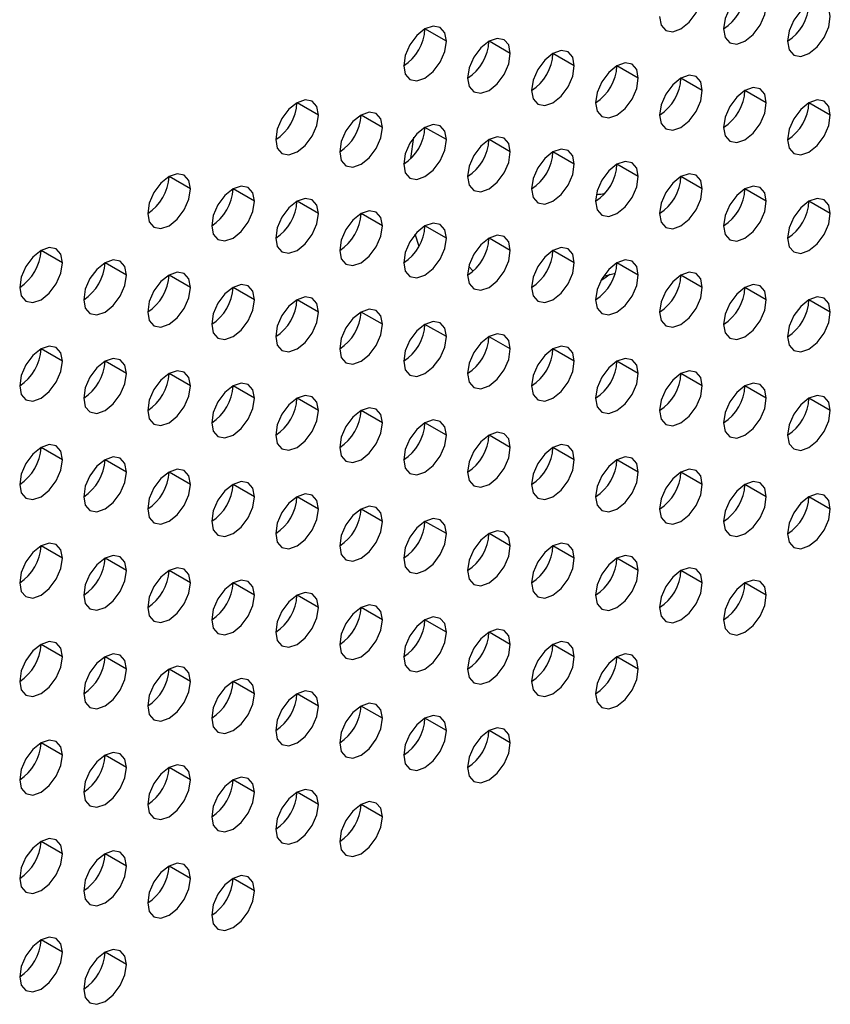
# Model space of a CAD drawing. Header units: millimetres. Extents: x 0 to 1118, y 0 to 864.
# Tile 177 of 254: x 946.31 to 950.79, y 687.46 to 692.9. Entities that reach past the tile are written whole.
import ezdxf

# ---------------------------------------------------------------- set-up
doc = ezdxf.new("R2010")
doc.units = ezdxf.units.MM

msp = doc.modelspace()

# ---------------------------------------------------------------- linework, layer by layer
at = {"color": 7, "linetype": 'Continuous', "lineweight": 25}
for p, q in [((948.6663, 692.7822), (948.5484, 692.8502)), ((949.0198, 692.7141), (948.902, 692.7821)), ((949.3734, 692.646), (949.2555, 692.714)), ((949.7269, 692.5779), (949.6091, 692.646)), ((950.0805, 692.5099), (949.9626, 692.5779)), ((950.434, 692.4418), (950.3162, 692.5098)), ((947.9592, 692.374), (947.8413, 692.442)), ((950.7876, 692.3737), (950.6697, 692.4417)), ((948.3127, 692.3059), (948.1949, 692.3739)), ((948.6663, 692.2378), (948.5484, 692.3058)), ((949.0198, 692.1697), (948.902, 692.2378)), ((949.3734, 692.1016), (949.2555, 692.1697)), ((949.7269, 692.0336), (949.6091, 692.1016)), ((947.2521, 691.9658), (947.1342, 692.0338)), ((949.9624, 692.0247), (949.9519, 692.0268)), ((950.0805, 691.9655), (949.9626, 692.0335)), ((947.6056, 691.8977), (947.4878, 691.9657)), ((950.434, 691.8974), (950.3162, 691.9654)), ((947.9592, 691.8296), (947.8413, 691.8976)), ((950.7876, 691.8293), (950.6697, 691.8974)), ((948.3127, 691.7615), (948.1949, 691.8296)), ((948.6663, 691.6934), (948.5484, 691.7615)), ((949.0198, 691.6254), (948.902, 691.6934)), ((946.5449, 691.5576), (946.4271, 691.6256)), ((949.3734, 691.5573), (949.2555, 691.6253)), ((946.8985, 691.4895), (946.7806, 691.5575)), ((949.7269, 691.4892), (949.6091, 691.5572)), ((947.2521, 691.4214), (947.1342, 691.4894)), ((949.5339, 691.4826), (949.6001, 691.4998)), ((950.0805, 691.4211), (949.9626, 691.4892)), ((947.6056, 691.3533), (947.4878, 691.4214)), ((950.434, 691.3531), (950.3162, 691.4211)), ((947.9592, 691.2852), (947.8413, 691.3533)), ((950.7876, 691.285), (950.6697, 691.353)), ((948.3127, 691.2172), (948.1949, 691.2852)), ((948.6663, 691.1491), (948.5484, 691.2171)), ((949.0198, 691.081), (948.902, 691.149)), ((946.5449, 691.0132), (946.4271, 691.0812)), ((949.3734, 691.0129), (949.2555, 691.081)), ((946.8985, 690.9451), (946.7806, 691.0131)), ((949.7269, 690.9448), (949.6091, 691.0129)), ((947.2521, 690.877), (947.1342, 690.9451)), ((950.0805, 690.8768), (949.9626, 690.9448)), ((947.6056, 690.809), (947.4878, 690.877)), ((950.434, 690.8087), (950.3162, 690.8767)), ((947.9592, 690.7409), (947.8413, 690.8089)), ((950.7876, 690.7406), (950.6697, 690.8086)), ((948.3127, 690.6728), (948.1949, 690.7408)), ((948.6663, 690.6047), (948.5484, 690.6728)), ((949.0198, 690.5366), (948.902, 690.6047)), ((946.5449, 690.4688), (946.4271, 690.5369)), ((949.3734, 690.4686), (949.2555, 690.5366)), ((946.8985, 690.4008), (946.7806, 690.4688)), ((949.7269, 690.4005), (949.6091, 690.4685)), ((947.2521, 690.3327), (947.1342, 690.4007)), ((950.0805, 690.3324), (949.9626, 690.4004)), ((947.6056, 690.2646), (947.4878, 690.3326)), ((950.434, 690.2643), (950.3162, 690.3324)), ((947.9592, 690.1965), (947.8413, 690.2646)), ((950.7876, 690.1963), (950.6697, 690.2643)), ((948.3127, 690.1284), (948.1949, 690.1965)), ((948.6663, 690.0604), (948.5484, 690.1284)), ((949.0198, 689.9923), (948.902, 690.0603)), ((946.5449, 689.9245), (946.4271, 689.9925)), ((949.3734, 689.9242), (949.2555, 689.9922)), ((946.8985, 689.8564), (946.7806, 689.9244)), ((949.7269, 689.8561), (949.6091, 689.9242)), ((947.2521, 689.7883), (947.1342, 689.8563)), ((950.0805, 689.788), (949.9626, 689.8561)), ((947.6056, 689.7202), (947.4878, 689.7883)), ((950.434, 689.72), (950.3162, 689.788)), ((947.9592, 689.6522), (947.8413, 689.7202)), ((948.3127, 689.5841), (948.1949, 689.6521)), ((948.6663, 689.516), (948.5484, 689.584)), ((949.0198, 689.4479), (948.902, 689.516)), ((946.5449, 689.3801), (946.4271, 689.4481)), ((949.3734, 689.3798), (949.2555, 689.4479)), ((946.8985, 689.312), (946.7806, 689.3801)), ((949.7269, 689.3118), (949.6091, 689.3798)), ((947.2521, 689.244), (947.1342, 689.312)), ((947.6056, 689.1759), (947.4878, 689.2439)), ((947.9592, 689.1078), (947.8413, 689.1758)), ((948.3127, 689.0397), (948.1949, 689.1078)), ((948.6663, 688.9716), (948.5484, 689.0397)), ((949.0198, 688.9036), (948.902, 688.9716)), ((946.5449, 688.8357), (946.4271, 688.9038)), ((946.8985, 688.7677), (946.7806, 688.8357)), ((947.2521, 688.6996), (947.1342, 688.7676)), ((947.6056, 688.6315), (947.4878, 688.6995)), ((947.9592, 688.5634), (947.8413, 688.6315)), ((948.3127, 688.4954), (948.1949, 688.5634)), ((946.5449, 688.2914), (946.4271, 688.3594)), ((946.8985, 688.2233), (946.7806, 688.2913)), ((947.2521, 688.1552), (947.1342, 688.2233)), ((947.6056, 688.0872), (947.4878, 688.1552)), ((946.5449, 687.747), (946.4271, 687.8151)), ((946.8985, 687.6789), (946.7806, 687.747))]:
    msp.add_line(p, q, dxfattribs=at)
at = {"color": 8, "linetype": 'Continuous', "lineweight": 25}
for p, q in [((948.4708, 692.1331), (948.4874, 692.2509)), ((948.5154, 691.648), (948.4948, 691.7156)), ((948.815, 691.5119), (948.7905, 691.5371))]:
    msp.add_line(p, q, dxfattribs=at)
at = {"color": 7, "linetype": 'Continuous', "lineweight": 25, "flags": 128}
for points in [[(950.434, 692.9861), (950.4251, 693.033), (950.3995, 693.0624), (950.3613, 693.0699), (950.3162, 693.0542), (950.2711, 693.0178), (950.2328, 692.9662), (950.2073, 692.9073), (950.1983, 692.8501)], [(949.8448, 692.9181), (949.8537, 692.8712), (949.8793, 692.8418), (949.9175, 692.8344), (949.9626, 692.8501), (950.0077, 692.8865), (950.046, 692.9381), (950.0715, 692.997), (950.0805, 693.0542)], [(950.7876, 692.9181), (950.7786, 692.965), (950.7531, 692.9944), (950.7148, 693.0018), (950.6697, 692.9861), (950.6246, 692.9497), (950.5864, 692.8981), (950.5609, 692.8392), (950.5519, 692.782)], [(950.1983, 692.8501), (950.2073, 692.8032), (950.2328, 692.7738), (950.2711, 692.7663), (950.3162, 692.782), (950.3613, 692.8184), (950.3995, 692.87), (950.4251, 692.9289), (950.434, 692.9861)], [(950.5519, 692.782), (950.5609, 692.7351), (950.5864, 692.7057), (950.6246, 692.6983), (950.6697, 692.7139), (950.7148, 692.7503), (950.7531, 692.8019), (950.7786, 692.8608), (950.7876, 692.9181)], [(948.6663, 692.7822), (948.6573, 692.8291), (948.6317, 692.8585), (948.5935, 692.8659), (948.5484, 692.8502), (948.5033, 692.8138), (948.4651, 692.7623), (948.4395, 692.7034), (948.4306, 692.6461)], [(949.0198, 692.7141), (949.0108, 692.761), (948.9853, 692.7904), (948.9471, 692.7978), (948.902, 692.7821), (948.8569, 692.7457), (948.8186, 692.6942), (948.7931, 692.6353), (948.7841, 692.578)], [(948.4306, 692.6461), (948.4395, 692.5992), (948.4651, 692.5698), (948.5033, 692.5624), (948.5484, 692.578), (948.5935, 692.6144), (948.6317, 692.666), (948.6573, 692.7249), (948.6663, 692.7822)], [(949.3734, 692.646), (949.3644, 692.6929), (949.3389, 692.7223), (949.3006, 692.7297), (949.2555, 692.7141), (949.2104, 692.6777), (949.1722, 692.6261), (949.1466, 692.5672), (949.1377, 692.5099)], [(948.7841, 692.578), (948.7931, 692.5311), (948.8186, 692.5017), (948.8569, 692.4943), (948.902, 692.51), (948.9471, 692.5464), (948.9853, 692.5979), (949.0108, 692.6568), (949.0198, 692.7141)], [(949.1377, 692.5099), (949.1466, 692.463), (949.1722, 692.4336), (949.2104, 692.4262), (949.2555, 692.4419), (949.3006, 692.4783), (949.3389, 692.5298), (949.3644, 692.5887), (949.3734, 692.646)], [(949.7269, 692.5779), (949.718, 692.6248), (949.6924, 692.6542), (949.6542, 692.6617), (949.6091, 692.646), (949.564, 692.6096), (949.5257, 692.558), (949.5002, 692.4991), (949.4912, 692.4419)], [(949.4912, 692.4419), (949.5002, 692.395), (949.5257, 692.3656), (949.564, 692.3581), (949.6091, 692.3738), (949.6542, 692.4102), (949.6924, 692.4618), (949.718, 692.5207), (949.7269, 692.5779)], [(950.0805, 692.5099), (950.0715, 692.5568), (950.046, 692.5862), (950.0077, 692.5936), (949.9626, 692.5779), (949.9175, 692.5415), (949.8793, 692.4899), (949.8537, 692.431), (949.8448, 692.3738)], [(950.434, 692.4418), (950.4251, 692.4887), (950.3995, 692.5181), (950.3613, 692.5255), (950.3162, 692.5098), (950.2711, 692.4734), (950.2328, 692.4219), (950.2073, 692.363), (950.1983, 692.3057)], [(947.9592, 692.374), (947.9502, 692.4209), (947.9246, 692.4503), (947.8864, 692.4577), (947.8413, 692.442), (947.7962, 692.4056), (947.758, 692.354), (947.7324, 692.2951), (947.7235, 692.2379)], [(949.8448, 692.3738), (949.8537, 692.3269), (949.8793, 692.2975), (949.9175, 692.2901), (949.9626, 692.3057), (950.0077, 692.3421), (950.046, 692.3937), (950.0715, 692.4526), (950.0805, 692.5099)], [(950.7876, 692.3737), (950.7786, 692.4206), (950.7531, 692.45), (950.7148, 692.4574), (950.6697, 692.4418), (950.6246, 692.4054), (950.5864, 692.3538), (950.5609, 692.2949), (950.5519, 692.2376)], [(950.1983, 692.3057), (950.2073, 692.2588), (950.2328, 692.2294), (950.2711, 692.222), (950.3162, 692.2376), (950.3613, 692.274), (950.3995, 692.3256), (950.4251, 692.3845), (950.434, 692.4418)], [(947.7235, 692.2379), (947.7324, 692.191), (947.758, 692.1616), (947.7962, 692.1542), (947.8413, 692.1698), (947.8864, 692.2062), (947.9246, 692.2578), (947.9502, 692.3167), (947.9592, 692.374)], [(948.3127, 692.3059), (948.3037, 692.3528), (948.2782, 692.3822), (948.24, 692.3896), (948.1949, 692.3739), (948.1498, 692.3375), (948.1115, 692.286), (948.086, 692.2271), (948.077, 692.1698)], [(950.5519, 692.2376), (950.5609, 692.1907), (950.5864, 692.1613), (950.6246, 692.1539), (950.6697, 692.1696), (950.7148, 692.206), (950.7531, 692.2575), (950.7786, 692.3164), (950.7876, 692.3737)], [(948.077, 692.1698), (948.086, 692.1229), (948.1115, 692.0935), (948.1498, 692.0861), (948.1949, 692.1018), (948.24, 692.1382), (948.2782, 692.1897), (948.3037, 692.2486), (948.3127, 692.3059)], [(948.6663, 692.2378), (948.6573, 692.2847), (948.6317, 692.3141), (948.5935, 692.3215), (948.5484, 692.3059), (948.5033, 692.2695), (948.4651, 692.2179), (948.4395, 692.159), (948.4306, 692.1017)], [(949.0198, 692.1697), (949.0108, 692.2166), (948.9853, 692.246), (948.9471, 692.2535), (948.902, 692.2378), (948.8569, 692.2014), (948.8186, 692.1498), (948.7931, 692.0909), (948.7841, 692.0337)], [(948.4306, 692.1017), (948.4395, 692.0548), (948.4651, 692.0254), (948.5033, 692.018), (948.5484, 692.0337), (948.5935, 692.0701), (948.6317, 692.1216), (948.6573, 692.1805), (948.6663, 692.2378)], [(949.3734, 692.1016), (949.3644, 692.1485), (949.3389, 692.1779), (949.3006, 692.1854), (949.2555, 692.1697), (949.2104, 692.1333), (949.1722, 692.0817), (949.1466, 692.0228), (949.1377, 691.9656)], [(948.7841, 692.0337), (948.7931, 691.9868), (948.8186, 691.9574), (948.8569, 691.9499), (948.902, 691.9656), (948.9471, 692.002), (948.9853, 692.0536), (949.0108, 692.1125), (949.0198, 692.1697)], [(949.1377, 691.9656), (949.1466, 691.9187), (949.1722, 691.8893), (949.2104, 691.8818), (949.2555, 691.8975), (949.3006, 691.9339), (949.3389, 691.9855), (949.3644, 692.0444), (949.3734, 692.1016)], [(949.7269, 692.0336), (949.718, 692.0805), (949.6924, 692.1099), (949.6542, 692.1173), (949.6091, 692.1016), (949.564, 692.0652), (949.5257, 692.0137), (949.5002, 691.9548), (949.4912, 691.8975)], [(947.2521, 691.9658), (947.2431, 692.0127), (947.2175, 692.0421), (947.1793, 692.0495), (947.1342, 692.0338), (947.0891, 691.9974), (947.0509, 691.9458), (947.0253, 691.8869), (947.0164, 691.8297)], [(949.4912, 691.8975), (949.5002, 691.8506), (949.5257, 691.8212), (949.564, 691.8138), (949.6091, 691.8294), (949.6542, 691.8658), (949.6924, 691.9174), (949.718, 691.9763), (949.7269, 692.0336)], [(950.0805, 691.9655), (950.0715, 692.0124), (950.046, 692.0418), (950.0077, 692.0492), (949.9626, 692.0335), (949.9175, 691.9972), (949.8793, 691.9456), (949.8537, 691.8867), (949.8448, 691.8294)], [(947.6056, 691.8977), (947.5966, 691.9446), (947.5711, 691.974), (947.5329, 691.9814), (947.4878, 691.9657), (947.4427, 691.9293), (947.4044, 691.8778), (947.3789, 691.8189), (947.3699, 691.7616)], [(950.434, 691.8974), (950.4251, 691.9443), (950.3995, 691.9737), (950.3613, 691.9811), (950.3162, 691.9655), (950.2711, 691.9291), (950.2328, 691.8775), (950.2073, 691.8186), (950.1983, 691.7613)], [(947.0164, 691.8297), (947.0253, 691.7828), (947.0509, 691.7534), (947.0891, 691.746), (947.1342, 691.7616), (947.1793, 691.798), (947.2175, 691.8496), (947.2431, 691.9085), (947.2521, 691.9658)], [(947.9592, 691.8296), (947.9502, 691.8765), (947.9246, 691.9059), (947.8864, 691.9133), (947.8413, 691.8977), (947.7962, 691.8613), (947.758, 691.8097), (947.7324, 691.7508), (947.7235, 691.6935)], [(949.8448, 691.8294), (949.8537, 691.7825), (949.8793, 691.7531), (949.9175, 691.7457), (949.9626, 691.7614), (950.0077, 691.7978), (950.046, 691.8493), (950.0715, 691.9082), (950.0805, 691.9655)], [(950.7876, 691.8293), (950.7786, 691.8762), (950.7531, 691.9056), (950.7148, 691.9131), (950.6697, 691.8974), (950.6246, 691.861), (950.5864, 691.8094), (950.5609, 691.7505), (950.5519, 691.6933)], [(947.3699, 691.7616), (947.3789, 691.7147), (947.4044, 691.6853), (947.4427, 691.6779), (947.4878, 691.6936), (947.5329, 691.7299), (947.5711, 691.7815), (947.5966, 691.8404), (947.6056, 691.8977)], [(950.1983, 691.7613), (950.2073, 691.7144), (950.2328, 691.685), (950.2711, 691.6776), (950.3162, 691.6933), (950.3613, 691.7297), (950.3995, 691.7813), (950.4251, 691.8402), (950.434, 691.8974)], [(947.7235, 691.6935), (947.7324, 691.6466), (947.758, 691.6172), (947.7962, 691.6098), (947.8413, 691.6255), (947.8864, 691.6619), (947.9246, 691.7134), (947.9502, 691.7723), (947.9592, 691.8296)], [(948.3127, 691.7615), (948.3037, 691.8084), (948.2782, 691.8378), (948.24, 691.8453), (948.1949, 691.8296), (948.1498, 691.7932), (948.1115, 691.7416), (948.086, 691.6827), (948.077, 691.6255)], [(950.5519, 691.6933), (950.5609, 691.6464), (950.5864, 691.617), (950.6246, 691.6095), (950.6697, 691.6252), (950.7148, 691.6616), (950.7531, 691.7132), (950.7786, 691.7721), (950.7876, 691.8293)], [(948.077, 691.6255), (948.086, 691.5786), (948.1115, 691.5491), (948.1498, 691.5417), (948.1949, 691.5574), (948.24, 691.5938), (948.2782, 691.6454), (948.3037, 691.7043), (948.3127, 691.7615)], [(948.6663, 691.6934), (948.6573, 691.7403), (948.6317, 691.7697), (948.5935, 691.7772), (948.5484, 691.7615), (948.5033, 691.7251), (948.4651, 691.6735), (948.4395, 691.6146), (948.4306, 691.5574)], [(949.0198, 691.6254), (949.0108, 691.6723), (948.9853, 691.7017), (948.9471, 691.7091), (948.902, 691.6934), (948.8569, 691.657), (948.8186, 691.6055), (948.7931, 691.5466), (948.7841, 691.4893)], [(946.5449, 691.5576), (946.536, 691.6045), (946.5104, 691.6339), (946.4722, 691.6413), (946.4271, 691.6256), (946.382, 691.5892), (946.3438, 691.5376), (946.3182, 691.4787), (946.3092, 691.4215)], [(948.4306, 691.5574), (948.4395, 691.5105), (948.4651, 691.4811), (948.5033, 691.4736), (948.5484, 691.4893), (948.5935, 691.5257), (948.6317, 691.5773), (948.6573, 691.6362), (948.6663, 691.6934)], [(949.3734, 691.5573), (949.3644, 691.6042), (949.3389, 691.6336), (949.3006, 691.641), (949.2555, 691.6253), (949.2104, 691.5889), (949.1722, 691.5374), (949.1466, 691.4785), (949.1377, 691.4212)], [(948.7841, 691.4893), (948.7931, 691.4424), (948.8186, 691.413), (948.8569, 691.4056), (948.902, 691.4212), (948.9471, 691.4576), (948.9853, 691.5092), (949.0108, 691.5681), (949.0198, 691.6254)], [(946.3092, 691.4215), (946.3182, 691.3746), (946.3438, 691.3452), (946.382, 691.3378), (946.4271, 691.3534), (946.4722, 691.3898), (946.5104, 691.4414), (946.536, 691.5003), (946.5449, 691.5576)], [(946.8985, 691.4895), (946.8895, 691.5364), (946.864, 691.5658), (946.8257, 691.5732), (946.7806, 691.5575), (946.7355, 691.5211), (946.6973, 691.4696), (946.6718, 691.4107), (946.6628, 691.3534)], [(949.1377, 691.4212), (949.1466, 691.3743), (949.1722, 691.3449), (949.2104, 691.3375), (949.2555, 691.3532), (949.3006, 691.3896), (949.3389, 691.4411), (949.3644, 691.5), (949.3734, 691.5573)], [(949.7269, 691.4892), (949.718, 691.5361), (949.6924, 691.5655), (949.6542, 691.5729), (949.6091, 691.5573), (949.564, 691.5209), (949.5257, 691.4693), (949.5002, 691.4104), (949.4912, 691.3531)], [(946.6628, 691.3534), (946.6718, 691.3065), (946.6973, 691.2771), (946.7355, 691.2697), (946.7806, 691.2853), (946.8257, 691.3217), (946.864, 691.3733), (946.8895, 691.4322), (946.8985, 691.4895)], [(947.2521, 691.4214), (947.2431, 691.4683), (947.2175, 691.4977), (947.1793, 691.5051), (947.1342, 691.4895), (947.0891, 691.4531), (947.0509, 691.4015), (947.0253, 691.3426), (947.0164, 691.2853)], [(949.4912, 691.3531), (949.5002, 691.3062), (949.5257, 691.2768), (949.564, 691.2694), (949.6091, 691.2851), (949.6542, 691.3215), (949.6924, 691.3731), (949.718, 691.4319), (949.7269, 691.4892)], [(950.0805, 691.4211), (950.0715, 691.468), (950.046, 691.4974), (950.0077, 691.5049), (949.9626, 691.4892), (949.9175, 691.4528), (949.8793, 691.4012), (949.8537, 691.3423), (949.8448, 691.2851)], [(947.6056, 691.3533), (947.5966, 691.4002), (947.5711, 691.4296), (947.5329, 691.437), (947.4878, 691.4214), (947.4427, 691.385), (947.4044, 691.3334), (947.3789, 691.2745), (947.3699, 691.2172)], [(950.434, 691.3531), (950.4251, 691.4), (950.3995, 691.4294), (950.3613, 691.4368), (950.3162, 691.4211), (950.2711, 691.3847), (950.2328, 691.3331), (950.2073, 691.2742), (950.1983, 691.217)], [(947.0164, 691.2853), (947.0253, 691.2384), (947.0509, 691.209), (947.0891, 691.2016), (947.1342, 691.2173), (947.1793, 691.2537), (947.2175, 691.3052), (947.2431, 691.3641), (947.2521, 691.4214)], [(947.9592, 691.2852), (947.9502, 691.3321), (947.9246, 691.3615), (947.8864, 691.369), (947.8413, 691.3533), (947.7962, 691.3169), (947.758, 691.2653), (947.7324, 691.2064), (947.7235, 691.1492)], [(949.8448, 691.2851), (949.8537, 691.2382), (949.8793, 691.2088), (949.9175, 691.2013), (949.9626, 691.217), (950.0077, 691.2534), (950.046, 691.305), (950.0715, 691.3639), (950.0805, 691.4211)], [(950.7876, 691.285), (950.7786, 691.3319), (950.7531, 691.3613), (950.7148, 691.3687), (950.6697, 691.353), (950.6246, 691.3166), (950.5864, 691.2651), (950.5609, 691.2062), (950.5519, 691.1489)], [(947.3699, 691.2172), (947.3789, 691.1703), (947.4044, 691.1409), (947.4427, 691.1335), (947.4878, 691.1492), (947.5329, 691.1856), (947.5711, 691.2372), (947.5966, 691.2961), (947.6056, 691.3533)], [(950.1983, 691.217), (950.2073, 691.1701), (950.2328, 691.1407), (950.2711, 691.1333), (950.3162, 691.1489), (950.3613, 691.1853), (950.3995, 691.2369), (950.4251, 691.2958), (950.434, 691.3531)], [(947.7235, 691.1492), (947.7324, 691.1023), (947.758, 691.0729), (947.7962, 691.0654), (947.8413, 691.0811), (947.8864, 691.1175), (947.9246, 691.1691), (947.9502, 691.228), (947.9592, 691.2852)], [(948.3127, 691.2172), (948.3037, 691.2641), (948.2782, 691.2935), (948.24, 691.3009), (948.1949, 691.2852), (948.1498, 691.2488), (948.1115, 691.1972), (948.086, 691.1384), (948.077, 691.0811)], [(950.5519, 691.1489), (950.5609, 691.102), (950.5864, 691.0726), (950.6246, 691.0652), (950.6697, 691.0808), (950.7148, 691.1172), (950.7531, 691.1688), (950.7786, 691.2277), (950.7876, 691.285)], [(948.077, 691.0811), (948.086, 691.0342), (948.1115, 691.0048), (948.1498, 690.9974), (948.1949, 691.013), (948.24, 691.0494), (948.2782, 691.101), (948.3037, 691.1599), (948.3127, 691.2172)], [(948.6663, 691.1491), (948.6573, 691.196), (948.6317, 691.2254), (948.5935, 691.2328), (948.5484, 691.2171), (948.5033, 691.1807), (948.4651, 691.1292), (948.4395, 691.0703), (948.4306, 691.013)], [(949.0198, 691.081), (949.0108, 691.1279), (948.9853, 691.1573), (948.9471, 691.1647), (948.902, 691.1491), (948.8569, 691.1127), (948.8186, 691.0611), (948.7931, 691.0022), (948.7841, 690.9449)], [(946.5449, 691.0132), (946.536, 691.0601), (946.5104, 691.0895), (946.4722, 691.0969), (946.4271, 691.0812), (946.382, 691.0449), (946.3438, 690.9933), (946.3182, 690.9344), (946.3092, 690.8771)], [(948.4306, 691.013), (948.4395, 690.9661), (948.4651, 690.9367), (948.5033, 690.9293), (948.5484, 690.945), (948.5935, 690.9814), (948.6317, 691.0329), (948.6573, 691.0918), (948.6663, 691.1491)], [(949.3734, 691.0129), (949.3644, 691.0598), (949.3389, 691.0892), (949.3006, 691.0967), (949.2555, 691.081), (949.2104, 691.0446), (949.1722, 690.993), (949.1466, 690.9341), (949.1377, 690.8769)], [(948.7841, 690.9449), (948.7931, 690.898), (948.8186, 690.8686), (948.8569, 690.8612), (948.902, 690.8769), (948.9471, 690.9133), (948.9853, 690.9648), (949.0108, 691.0237), (949.0198, 691.081)], [(946.3092, 690.8771), (946.3182, 690.8302), (946.3438, 690.8008), (946.382, 690.7934), (946.4271, 690.8091), (946.4722, 690.8455), (946.5104, 690.897), (946.536, 690.9559), (946.5449, 691.0132)], [(946.8985, 690.9451), (946.8895, 690.992), (946.864, 691.0214), (946.8257, 691.0288), (946.7806, 691.0132), (946.7355, 690.9768), (946.6973, 690.9252), (946.6718, 690.8663), (946.6628, 690.809)], [(949.1377, 690.8769), (949.1466, 690.83), (949.1722, 690.8006), (949.2104, 690.7931), (949.2555, 690.8088), (949.3006, 690.8452), (949.3389, 690.8968), (949.3644, 690.9557), (949.3734, 691.0129)], [(949.7269, 690.9448), (949.718, 690.9917), (949.6924, 691.0212), (949.6542, 691.0286), (949.6091, 691.0129), (949.564, 690.9765), (949.5257, 690.9249), (949.5002, 690.866), (949.4912, 690.8088)], [(946.6628, 690.809), (946.6718, 690.7621), (946.6973, 690.7327), (946.7355, 690.7253), (946.7806, 690.741), (946.8257, 690.7774), (946.864, 690.829), (946.8895, 690.8879), (946.8985, 690.9451)], [(947.2521, 690.877), (947.2431, 690.9239), (947.2175, 690.9533), (947.1793, 690.9608), (947.1342, 690.9451), (947.0891, 690.9087), (947.0509, 690.8571), (947.0253, 690.7982), (947.0164, 690.741)], [(949.4912, 690.8088), (949.5002, 690.7619), (949.5257, 690.7325), (949.564, 690.725), (949.6091, 690.7407), (949.6542, 690.7771), (949.6924, 690.8287), (949.718, 690.8876), (949.7269, 690.9448)], [(950.0805, 690.8768), (950.0715, 690.9237), (950.046, 690.9531), (950.0077, 690.9605), (949.9626, 690.9448), (949.9175, 690.9084), (949.8793, 690.8569), (949.8537, 690.798), (949.8448, 690.7407)], [(947.6056, 690.809), (947.5966, 690.8559), (947.5711, 690.8853), (947.5329, 690.8927), (947.4878, 690.877), (947.4427, 690.8406), (947.4044, 690.789), (947.3789, 690.7301), (947.3699, 690.6729)], [(950.434, 690.8087), (950.4251, 690.8556), (950.3995, 690.885), (950.3613, 690.8924), (950.3162, 690.8767), (950.2711, 690.8404), (950.2328, 690.7888), (950.2073, 690.7299), (950.1983, 690.6726)], [(947.0164, 690.741), (947.0253, 690.6941), (947.0509, 690.6647), (947.0891, 690.6572), (947.1342, 690.6729), (947.1793, 690.7093), (947.2175, 690.7609), (947.2431, 690.8198), (947.2521, 690.877)], [(947.9592, 690.7409), (947.9502, 690.7878), (947.9246, 690.8172), (947.8864, 690.8246), (947.8413, 690.8089), (947.7962, 690.7725), (947.758, 690.721), (947.7324, 690.6621), (947.7235, 690.6048)], [(949.8448, 690.7407), (949.8537, 690.6938), (949.8793, 690.6644), (949.9175, 690.657), (949.9626, 690.6726), (950.0077, 690.709), (950.046, 690.7606), (950.0715, 690.8195), (950.0805, 690.8768)], [(950.7876, 690.7406), (950.7786, 690.7875), (950.7531, 690.8169), (950.7148, 690.8243), (950.6697, 690.8087), (950.6246, 690.7723), (950.5864, 690.7207), (950.5609, 690.6618), (950.5519, 690.6045)], [(947.3699, 690.6729), (947.3789, 690.626), (947.4044, 690.5966), (947.4427, 690.5892), (947.4878, 690.6048), (947.5329, 690.6412), (947.5711, 690.6928), (947.5966, 690.7517), (947.6056, 690.809)], [(950.1983, 690.6726), (950.2073, 690.6257), (950.2328, 690.5963), (950.2711, 690.5889), (950.3162, 690.6046), (950.3613, 690.641), (950.3995, 690.6925), (950.4251, 690.7514), (950.434, 690.8087)], [(947.7235, 690.6048), (947.7324, 690.5579), (947.758, 690.5285), (947.7962, 690.5211), (947.8413, 690.5368), (947.8864, 690.5731), (947.9246, 690.6247), (947.9502, 690.6836), (947.9592, 690.7409)], [(948.3127, 690.6728), (948.3037, 690.7197), (948.2782, 690.7491), (948.24, 690.7565), (948.1949, 690.7409), (948.1498, 690.7045), (948.1115, 690.6529), (948.086, 690.594), (948.077, 690.5367)], [(950.5519, 690.6045), (950.5609, 690.5576), (950.5864, 690.5282), (950.6246, 690.5208), (950.6697, 690.5365), (950.7148, 690.5729), (950.7531, 690.6245), (950.7786, 690.6834), (950.7876, 690.7406)], [(948.077, 690.5367), (948.086, 690.4898), (948.1115, 690.4604), (948.1498, 690.453), (948.1949, 690.4687), (948.24, 690.5051), (948.2782, 690.5566), (948.3037, 690.6155), (948.3127, 690.6728)], [(948.6663, 690.6047), (948.6573, 690.6516), (948.6317, 690.681), (948.5935, 690.6885), (948.5484, 690.6728), (948.5033, 690.6364), (948.4651, 690.5848), (948.4395, 690.5259), (948.4306, 690.4687)], [(949.0198, 690.5366), (949.0108, 690.5835), (948.9853, 690.6129), (948.9471, 690.6204), (948.902, 690.6047), (948.8569, 690.5683), (948.8186, 690.5167), (948.7931, 690.4578), (948.7841, 690.4006)], [(946.5449, 690.4688), (946.536, 690.5157), (946.5104, 690.5451), (946.4722, 690.5526), (946.4271, 690.5369), (946.382, 690.5005), (946.3438, 690.4489), (946.3182, 690.39), (946.3092, 690.3328)], [(948.4306, 690.4687), (948.4395, 690.4218), (948.4651, 690.3923), (948.5033, 690.3849), (948.5484, 690.4006), (948.5935, 690.437), (948.6317, 690.4886), (948.6573, 690.5475), (948.6663, 690.6047)], [(949.3734, 690.4686), (949.3644, 690.5155), (949.3389, 690.5449), (949.3006, 690.5523), (949.2555, 690.5366), (949.2104, 690.5002), (949.1722, 690.4487), (949.1466, 690.3898), (949.1377, 690.3325)], [(948.7841, 690.4006), (948.7931, 690.3537), (948.8186, 690.3243), (948.8569, 690.3168), (948.902, 690.3325), (948.9471, 690.3689), (948.9853, 690.4205), (949.0108, 690.4794), (949.0198, 690.5366)], [(946.3092, 690.3328), (946.3182, 690.2859), (946.3438, 690.2565), (946.382, 690.249), (946.4271, 690.2647), (946.4722, 690.3011), (946.5104, 690.3527), (946.536, 690.4116), (946.5449, 690.4688)], [(946.8985, 690.4008), (946.8895, 690.4477), (946.864, 690.4771), (946.8257, 690.4845), (946.7806, 690.4688), (946.7355, 690.4324), (946.6973, 690.3808), (946.6718, 690.3219), (946.6628, 690.2647)], [(949.1377, 690.3325), (949.1466, 690.2856), (949.1722, 690.2562), (949.2104, 690.2488), (949.2555, 690.2644), (949.3006, 690.3008), (949.3389, 690.3524), (949.3644, 690.4113), (949.3734, 690.4686)], [(949.7269, 690.4005), (949.718, 690.4474), (949.6924, 690.4768), (949.6542, 690.4842), (949.6091, 690.4685), (949.564, 690.4321), (949.5257, 690.3806), (949.5002, 690.3217), (949.4912, 690.2644)], [(946.6628, 690.2647), (946.6718, 690.2178), (946.6973, 690.1884), (946.7355, 690.181), (946.7806, 690.1966), (946.8257, 690.233), (946.864, 690.2846), (946.8895, 690.3435), (946.8985, 690.4008)], [(947.2521, 690.3327), (947.2431, 690.3796), (947.2175, 690.409), (947.1793, 690.4164), (947.1342, 690.4007), (947.0891, 690.3643), (947.0509, 690.3128), (947.0253, 690.2539), (947.0164, 690.1966)], [(949.4912, 690.2644), (949.5002, 690.2175), (949.5257, 690.1881), (949.564, 690.1807), (949.6091, 690.1964), (949.6542, 690.2328), (949.6924, 690.2843), (949.718, 690.3432), (949.7269, 690.4005)], [(950.0805, 690.3324), (950.0715, 690.3793), (950.046, 690.4087), (950.0077, 690.4161), (949.9626, 690.4005), (949.9175, 690.3641), (949.8793, 690.3125), (949.8537, 690.2536), (949.8448, 690.1963)], [(947.6056, 690.2646), (947.5966, 690.3115), (947.5711, 690.3409), (947.5329, 690.3483), (947.4878, 690.3327), (947.4427, 690.2963), (947.4044, 690.2447), (947.3789, 690.1858), (947.3699, 690.1285)], [(950.434, 690.2643), (950.4251, 690.3112), (950.3995, 690.3406), (950.3613, 690.3481), (950.3162, 690.3324), (950.2711, 690.296), (950.2328, 690.2444), (950.2073, 690.1855), (950.1983, 690.1283)], [(947.0164, 690.1966), (947.0253, 690.1497), (947.0509, 690.1203), (947.0891, 690.1129), (947.1342, 690.1285), (947.1793, 690.1649), (947.2175, 690.2165), (947.2431, 690.2754), (947.2521, 690.3327)], [(947.9592, 690.1965), (947.9502, 690.2434), (947.9246, 690.2728), (947.8864, 690.2802), (947.8413, 690.2646), (947.7962, 690.2282), (947.758, 690.1766), (947.7324, 690.1177), (947.7235, 690.0604)], [(949.8448, 690.1963), (949.8537, 690.1494), (949.8793, 690.12), (949.9175, 690.1126), (949.9626, 690.1283), (950.0077, 690.1647), (950.046, 690.2163), (950.0715, 690.2752), (950.0805, 690.3324)], [(950.7876, 690.1963), (950.7786, 690.2432), (950.7531, 690.2726), (950.7148, 690.28), (950.6697, 690.2643), (950.6246, 690.2279), (950.5864, 690.1763), (950.5609, 690.1174), (950.5519, 690.0602)], [(947.3699, 690.1285), (947.3789, 690.0816), (947.4044, 690.0522), (947.4427, 690.0448), (947.4878, 690.0605), (947.5329, 690.0969), (947.5711, 690.1484), (947.5966, 690.2073), (947.6056, 690.2646)], [(950.1983, 690.1283), (950.2073, 690.0814), (950.2328, 690.052), (950.2711, 690.0445), (950.3162, 690.0602), (950.3613, 690.0966), (950.3995, 690.1482), (950.4251, 690.2071), (950.434, 690.2643)], [(947.7235, 690.0604), (947.7324, 690.0135), (947.758, 689.9841), (947.7962, 689.9767), (947.8413, 689.9924), (947.8864, 690.0288), (947.9246, 690.0804), (947.9502, 690.1393), (947.9592, 690.1965)], [(948.3127, 690.1284), (948.3037, 690.1753), (948.2782, 690.2047), (948.24, 690.2122), (948.1949, 690.1965), (948.1498, 690.1601), (948.1115, 690.1085), (948.086, 690.0496), (948.077, 689.9924)], [(950.5519, 690.0602), (950.5609, 690.0133), (950.5864, 689.9839), (950.6246, 689.9765), (950.6697, 689.9921), (950.7148, 690.0285), (950.7531, 690.0801), (950.7786, 690.139), (950.7876, 690.1963)], [(948.077, 689.9924), (948.086, 689.9455), (948.1115, 689.9161), (948.1498, 689.9086), (948.1949, 689.9243), (948.24, 689.9607), (948.2782, 690.0123), (948.3037, 690.0712), (948.3127, 690.1284)], [(948.6663, 690.0604), (948.6573, 690.1073), (948.6317, 690.1367), (948.5935, 690.1441), (948.5484, 690.1284), (948.5033, 690.092), (948.4651, 690.0404), (948.4395, 689.9816), (948.4306, 689.9243)], [(949.0198, 689.9923), (949.0108, 690.0392), (948.9853, 690.0686), (948.9471, 690.076), (948.902, 690.0603), (948.8569, 690.0239), (948.8186, 689.9724), (948.7931, 689.9135), (948.7841, 689.8562)], [(946.5449, 689.9245), (946.536, 689.9714), (946.5104, 690.0008), (946.4722, 690.0082), (946.4271, 689.9925), (946.382, 689.9561), (946.3438, 689.9046), (946.3182, 689.8457), (946.3092, 689.7884)], [(948.4306, 689.9243), (948.4395, 689.8774), (948.4651, 689.848), (948.5033, 689.8406), (948.5484, 689.8562), (948.5935, 689.8926), (948.6317, 689.9442), (948.6573, 690.0031), (948.6663, 690.0604)], [(949.3734, 689.9242), (949.3644, 689.9711), (949.3389, 690.0005), (949.3006, 690.0079), (949.2555, 689.9923), (949.2104, 689.9559), (949.1722, 689.9043), (949.1466, 689.8454), (949.1377, 689.7881)], [(948.7841, 689.8562), (948.7931, 689.8093), (948.8186, 689.7799), (948.8569, 689.7725), (948.902, 689.7882), (948.9471, 689.8246), (948.9853, 689.8761), (949.0108, 689.935), (949.0198, 689.9923)], [(946.3092, 689.7884), (946.3182, 689.7415), (946.3438, 689.7121), (946.382, 689.7047), (946.4271, 689.7203), (946.4722, 689.7567), (946.5104, 689.8083), (946.536, 689.8672), (946.5449, 689.9245)], [(946.8985, 689.8564), (946.8895, 689.9033), (946.864, 689.9327), (946.8257, 689.9401), (946.7806, 689.9244), (946.7355, 689.8881), (946.6973, 689.8365), (946.6718, 689.7776), (946.6628, 689.7203)], [(949.1377, 689.7881), (949.1466, 689.7412), (949.1722, 689.7118), (949.2104, 689.7044), (949.2555, 689.7201), (949.3006, 689.7565), (949.3389, 689.808), (949.3644, 689.8669), (949.3734, 689.9242)], [(949.7269, 689.8561), (949.718, 689.903), (949.6924, 689.9324), (949.6542, 689.9399), (949.6091, 689.9242), (949.564, 689.8878), (949.5257, 689.8362), (949.5002, 689.7773), (949.4912, 689.7201)], [(946.6628, 689.7203), (946.6718, 689.6734), (946.6973, 689.644), (946.7355, 689.6366), (946.7806, 689.6523), (946.8257, 689.6887), (946.864, 689.7402), (946.8895, 689.7991), (946.8985, 689.8564)], [(947.2521, 689.7883), (947.2431, 689.8352), (947.2175, 689.8646), (947.1793, 689.872), (947.1342, 689.8564), (947.0891, 689.82), (947.0509, 689.7684), (947.0253, 689.7095), (947.0164, 689.6522)], [(949.4912, 689.7201), (949.5002, 689.6732), (949.5257, 689.6438), (949.564, 689.6363), (949.6091, 689.652), (949.6542, 689.6884), (949.6924, 689.74), (949.718, 689.7989), (949.7269, 689.8561)], [(950.0805, 689.788), (950.0715, 689.8349), (950.046, 689.8644), (950.0077, 689.8718), (949.9626, 689.8561), (949.9175, 689.8197), (949.8793, 689.7681), (949.8537, 689.7092), (949.8448, 689.652)], [(947.6056, 689.7202), (947.5966, 689.7671), (947.5711, 689.7965), (947.5329, 689.804), (947.4878, 689.7883), (947.4427, 689.7519), (947.4044, 689.7003), (947.3789, 689.6414), (947.3699, 689.5842)], [(950.434, 689.72), (950.4251, 689.7669), (950.3995, 689.7963), (950.3613, 689.8037), (950.3162, 689.788), (950.2711, 689.7516), (950.2328, 689.7001), (950.2073, 689.6412), (950.1983, 689.5839)], [(947.0164, 689.6522), (947.0253, 689.6053), (947.0509, 689.5759), (947.0891, 689.5685), (947.1342, 689.5842), (947.1793, 689.6206), (947.2175, 689.6722), (947.2431, 689.7311), (947.2521, 689.7883)], [(947.9592, 689.6522), (947.9502, 689.6991), (947.9246, 689.7285), (947.8864, 689.7359), (947.8413, 689.7202), (947.7962, 689.6838), (947.758, 689.6322), (947.7324, 689.5733), (947.7235, 689.5161)], [(949.8448, 689.652), (949.8537, 689.6051), (949.8793, 689.5757), (949.9175, 689.5682), (949.9626, 689.5839), (950.0077, 689.6203), (950.046, 689.6719), (950.0715, 689.7308), (950.0805, 689.788)], [(947.3699, 689.5842), (947.3789, 689.5373), (947.4044, 689.5079), (947.4427, 689.5004), (947.4878, 689.5161), (947.5329, 689.5525), (947.5711, 689.6041), (947.5966, 689.663), (947.6056, 689.7202)], [(950.1983, 689.5839), (950.2073, 689.537), (950.2328, 689.5076), (950.2711, 689.5002), (950.3162, 689.5158), (950.3613, 689.5522), (950.3995, 689.6038), (950.4251, 689.6627), (950.434, 689.72)], [(947.7235, 689.5161), (947.7324, 689.4692), (947.758, 689.4398), (947.7962, 689.4324), (947.8413, 689.448), (947.8864, 689.4844), (947.9246, 689.536), (947.9502, 689.5949), (947.9592, 689.6522)], [(948.3127, 689.5841), (948.3037, 689.631), (948.2782, 689.6604), (948.24, 689.6678), (948.1949, 689.6521), (948.1498, 689.6157), (948.1115, 689.5642), (948.086, 689.5053), (948.077, 689.448)], [(948.077, 689.448), (948.086, 689.4011), (948.1115, 689.3717), (948.1498, 689.3643), (948.1949, 689.38), (948.24, 689.4163), (948.2782, 689.4679), (948.3037, 689.5268), (948.3127, 689.5841)], [(948.6663, 689.516), (948.6573, 689.5629), (948.6317, 689.5923), (948.5935, 689.5997), (948.5484, 689.5841), (948.5033, 689.5477), (948.4651, 689.4961), (948.4395, 689.4372), (948.4306, 689.3799)], [(949.0198, 689.4479), (949.0108, 689.4948), (948.9853, 689.5242), (948.9471, 689.5317), (948.902, 689.516), (948.8569, 689.4796), (948.8186, 689.428), (948.7931, 689.3691), (948.7841, 689.3119)], [(946.5449, 689.3801), (946.536, 689.427), (946.5104, 689.4564), (946.4722, 689.4638), (946.4271, 689.4482), (946.382, 689.4118), (946.3438, 689.3602), (946.3182, 689.3013), (946.3092, 689.244)], [(948.4306, 689.3799), (948.4395, 689.333), (948.4651, 689.3036), (948.5033, 689.2962), (948.5484, 689.3119), (948.5935, 689.3483), (948.6317, 689.3998), (948.6573, 689.4587), (948.6663, 689.516)], [(948.7841, 689.3119), (948.7931, 689.265), (948.8186, 689.2356), (948.8569, 689.2281), (948.902, 689.2438), (948.9471, 689.2802), (948.9853, 689.3318), (949.0108, 689.3907), (949.0198, 689.4479)], [(949.3734, 689.3798), (949.3644, 689.4267), (949.3389, 689.4561), (949.3006, 689.4636), (949.2555, 689.4479), (949.2104, 689.4115), (949.1722, 689.3599), (949.1466, 689.301), (949.1377, 689.2438)], [(946.3092, 689.244), (946.3182, 689.1971), (946.3438, 689.1677), (946.382, 689.1603), (946.4271, 689.176), (946.4722, 689.2124), (946.5104, 689.264), (946.536, 689.3229), (946.5449, 689.3801)], [(946.8985, 689.312), (946.8895, 689.3589), (946.864, 689.3883), (946.8257, 689.3958), (946.7806, 689.3801), (946.7355, 689.3437), (946.6973, 689.2921), (946.6718, 689.2332), (946.6628, 689.176)], [(949.1377, 689.2438), (949.1466, 689.1969), (949.1722, 689.1675), (949.2104, 689.16), (949.2555, 689.1757), (949.3006, 689.2121), (949.3389, 689.2637), (949.3644, 689.3226), (949.3734, 689.3798)], [(949.7269, 689.3118), (949.718, 689.3587), (949.6924, 689.3881), (949.6542, 689.3955), (949.6091, 689.3798), (949.564, 689.3434), (949.5257, 689.2919), (949.5002, 689.233), (949.4912, 689.1757)], [(946.6628, 689.176), (946.6718, 689.1291), (946.6973, 689.0997), (946.7355, 689.0922), (946.7806, 689.1079), (946.8257, 689.1443), (946.864, 689.1959), (946.8895, 689.2548), (946.8985, 689.312)], [(947.2521, 689.244), (947.2431, 689.2909), (947.2175, 689.3203), (947.1793, 689.3277), (947.1342, 689.312), (947.0891, 689.2756), (947.0509, 689.224), (947.0253, 689.1651), (947.0164, 689.1079)], [(949.4912, 689.1757), (949.5002, 689.1288), (949.5257, 689.0994), (949.564, 689.092), (949.6091, 689.1076), (949.6542, 689.144), (949.6924, 689.1956), (949.718, 689.2545), (949.7269, 689.3118)], [(947.6056, 689.1759), (947.5966, 689.2228), (947.5711, 689.2522), (947.5329, 689.2596), (947.4878, 689.2439), (947.4427, 689.2075), (947.4044, 689.156), (947.3789, 689.0971), (947.3699, 689.0398)], [(947.0164, 689.1079), (947.0253, 689.061), (947.0509, 689.0316), (947.0891, 689.0242), (947.1342, 689.0398), (947.1793, 689.0762), (947.2175, 689.1278), (947.2431, 689.1867), (947.2521, 689.244)], [(947.9592, 689.1078), (947.9502, 689.1547), (947.9246, 689.1841), (947.8864, 689.1915), (947.8413, 689.1759), (947.7962, 689.1395), (947.758, 689.0879), (947.7324, 689.029), (947.7235, 688.9717)], [(947.3699, 689.0398), (947.3789, 688.9929), (947.4044, 688.9635), (947.4427, 688.9561), (947.4878, 688.9718), (947.5329, 689.0081), (947.5711, 689.0597), (947.5966, 689.1186), (947.6056, 689.1759)], [(947.7235, 688.9717), (947.7324, 688.9248), (947.758, 688.8954), (947.7962, 688.888), (947.8413, 688.9037), (947.8864, 688.9401), (947.9246, 688.9916), (947.9502, 689.0505), (947.9592, 689.1078)], [(948.3127, 689.0397), (948.3037, 689.0866), (948.2782, 689.116), (948.24, 689.1235), (948.1949, 689.1078), (948.1498, 689.0714), (948.1115, 689.0198), (948.086, 688.9609), (948.077, 688.9036)], [(948.077, 688.9036), (948.086, 688.8567), (948.1115, 688.8273), (948.1498, 688.8199), (948.1949, 688.8356), (948.24, 688.872), (948.2782, 688.9236), (948.3037, 688.9825), (948.3127, 689.0397)], [(948.6663, 688.9716), (948.6573, 689.0185), (948.6317, 689.0479), (948.5935, 689.0554), (948.5484, 689.0397), (948.5033, 689.0033), (948.4651, 688.9517), (948.4395, 688.8928), (948.4306, 688.8356)], [(949.0198, 688.9036), (949.0108, 688.9505), (948.9853, 688.9799), (948.9471, 688.9873), (948.902, 688.9716), (948.8569, 688.9352), (948.8186, 688.8837), (948.7931, 688.8248), (948.7841, 688.7675)], [(946.5449, 688.8357), (946.536, 688.8826), (946.5104, 688.9121), (946.4722, 688.9195), (946.4271, 688.9038), (946.382, 688.8674), (946.3438, 688.8158), (946.3182, 688.7569), (946.3092, 688.6997)], [(948.4306, 688.8356), (948.4395, 688.7887), (948.4651, 688.7593), (948.5033, 688.7518), (948.5484, 688.7675), (948.5935, 688.8039), (948.6317, 688.8555), (948.6573, 688.9144), (948.6663, 688.9716)], [(948.7841, 688.7675), (948.7931, 688.7206), (948.8186, 688.6912), (948.8569, 688.6838), (948.902, 688.6994), (948.9471, 688.7358), (948.9853, 688.7874), (949.0108, 688.8463), (949.0198, 688.9036)], [(946.3092, 688.6997), (946.3182, 688.6528), (946.3438, 688.6234), (946.382, 688.6159), (946.4271, 688.6316), (946.4722, 688.668), (946.5104, 688.7196), (946.536, 688.7785), (946.5449, 688.8357)], [(946.8985, 688.7677), (946.8895, 688.8146), (946.864, 688.844), (946.8257, 688.8514), (946.7806, 688.8357), (946.7355, 688.7993), (946.6973, 688.7478), (946.6718, 688.6889), (946.6628, 688.6316)], [(946.6628, 688.6316), (946.6718, 688.5847), (946.6973, 688.5553), (946.7355, 688.5479), (946.7806, 688.5635), (946.8257, 688.5999), (946.864, 688.6515), (946.8895, 688.7104), (946.8985, 688.7677)], [(947.2521, 688.6996), (947.2431, 688.7465), (947.2175, 688.7759), (947.1793, 688.7833), (947.1342, 688.7676), (947.0891, 688.7313), (947.0509, 688.6797), (947.0253, 688.6208), (947.0164, 688.5635)], [(947.6056, 688.6315), (947.5966, 688.6784), (947.5711, 688.7078), (947.5329, 688.7152), (947.4878, 688.6996), (947.4427, 688.6632), (947.4044, 688.6116), (947.3789, 688.5527), (947.3699, 688.4954)], [(947.0164, 688.5635), (947.0253, 688.5166), (947.0509, 688.4872), (947.0891, 688.4798), (947.1342, 688.4955), (947.1793, 688.5319), (947.2175, 688.5834), (947.2431, 688.6423), (947.2521, 688.6996)], [(947.3699, 688.4954), (947.3789, 688.4485), (947.4044, 688.4191), (947.4427, 688.4117), (947.4878, 688.4274), (947.5329, 688.4638), (947.5711, 688.5154), (947.5966, 688.5743), (947.6056, 688.6315)], [(947.9592, 688.5634), (947.9502, 688.6103), (947.9246, 688.6397), (947.8864, 688.6472), (947.8413, 688.6315), (947.7962, 688.5951), (947.758, 688.5435), (947.7324, 688.4846), (947.7235, 688.4274)], [(947.7235, 688.4274), (947.7324, 688.3805), (947.758, 688.3511), (947.7962, 688.3436), (947.8413, 688.3593), (947.8864, 688.3957), (947.9246, 688.4473), (947.9502, 688.5062), (947.9592, 688.5634)], [(948.3127, 688.4954), (948.3037, 688.5423), (948.2782, 688.5717), (948.24, 688.5791), (948.1949, 688.5634), (948.1498, 688.527), (948.1115, 688.4754), (948.086, 688.4165), (948.077, 688.3593)], [(948.077, 688.3593), (948.086, 688.3124), (948.1115, 688.283), (948.1498, 688.2756), (948.1949, 688.2912), (948.24, 688.3276), (948.2782, 688.3792), (948.3037, 688.4381), (948.3127, 688.4954)], [(946.5449, 688.2914), (946.536, 688.3383), (946.5104, 688.3677), (946.4722, 688.3751), (946.4271, 688.3594), (946.382, 688.323), (946.3438, 688.2715), (946.3182, 688.2126), (946.3092, 688.1553)], [(946.3092, 688.1553), (946.3182, 688.1084), (946.3438, 688.079), (946.382, 688.0716), (946.4271, 688.0873), (946.4722, 688.1237), (946.5104, 688.1752), (946.536, 688.2341), (946.5449, 688.2914)], [(946.8985, 688.2233), (946.8895, 688.2702), (946.864, 688.2996), (946.8257, 688.307), (946.7806, 688.2914), (946.7355, 688.255), (946.6973, 688.2034), (946.6718, 688.1445), (946.6628, 688.0872)], [(946.6628, 688.0872), (946.6718, 688.0403), (946.6973, 688.0109), (946.7355, 688.0035), (946.7806, 688.0192), (946.8257, 688.0556), (946.864, 688.1072), (946.8895, 688.1661), (946.8985, 688.2233)], [(947.2521, 688.1552), (947.2431, 688.2021), (947.2175, 688.2315), (947.1793, 688.239), (947.1342, 688.2233), (947.0891, 688.1869), (947.0509, 688.1353), (947.0253, 688.0764), (947.0164, 688.0192)], [(947.6056, 688.0872), (947.5966, 688.1341), (947.5711, 688.1635), (947.5329, 688.1709), (947.4878, 688.1552), (947.4427, 688.1188), (947.4044, 688.0672), (947.3789, 688.0083), (947.3699, 687.9511)], [(947.0164, 688.0192), (947.0253, 687.9723), (947.0509, 687.9429), (947.0891, 687.9354), (947.1342, 687.9511), (947.1793, 687.9875), (947.2175, 688.0391), (947.2431, 688.098), (947.2521, 688.1552)], [(947.3699, 687.9511), (947.3789, 687.9042), (947.4044, 687.8748), (947.4427, 687.8674), (947.4878, 687.883), (947.5329, 687.9194), (947.5711, 687.971), (947.5966, 688.0299), (947.6056, 688.0872)], [(946.5449, 687.747), (946.536, 687.7939), (946.5104, 687.8233), (946.4722, 687.8308), (946.4271, 687.8151), (946.382, 687.7787), (946.3438, 687.7271), (946.3182, 687.6682), (946.3092, 687.611)], [(946.3092, 687.611), (946.3182, 687.5641), (946.3438, 687.5347), (946.382, 687.5272), (946.4271, 687.5429), (946.4722, 687.5793), (946.5104, 687.6309), (946.536, 687.6898), (946.5449, 687.747)], [(946.8985, 687.6789), (946.8895, 687.7258), (946.864, 687.7553), (946.8257, 687.7627), (946.7806, 687.747), (946.7355, 687.7106), (946.6973, 687.659), (946.6718, 687.6001), (946.6628, 687.5429)], [(946.6628, 687.5429), (946.6718, 687.496), (946.6973, 687.4666), (946.7355, 687.4591), (946.7806, 687.4748), (946.8257, 687.5112), (946.864, 687.5628), (946.8895, 687.6217), (946.8985, 687.6789)]]:
    msp.add_lwpolyline(points, dxfattribs=at)
at = {"color": 8, "linetype": 'Continuous', "lineweight": 25, "flags": 128}
msp.add_lwpolyline([(949.5695, 691.4919), (949.5373, 691.4694), (949.5191, 691.4572)], dxfattribs=at)
at = {"color": 7, "linetype": 'Continuous', "lineweight": 25}
for centre in [(950.0603, 693.0658), (950.4139, 692.9977), (948.2925, 692.8618), (948.6461, 692.7938), (948.9997, 692.7257), (949.3532, 692.6576), (949.7068, 692.5895), (950.0603, 692.5214), (947.5854, 692.4536), (950.4139, 692.4534), (947.939, 692.3856), (948.2925, 692.3175), (948.6461, 692.2494), (948.9997, 692.1813), (949.3532, 692.1132), (946.8783, 692.0454), (949.7068, 692.0452), (947.2319, 691.9774), (950.0603, 691.9771), (947.5854, 691.9093), (950.4139, 691.909), (947.939, 691.8412), (948.2925, 691.7731), (948.6461, 691.705), (946.1712, 691.6372), (948.9997, 691.637), (946.5248, 691.5692), (949.3532, 691.5689), (946.8783, 691.5011), (949.7068, 691.5008), (947.2319, 691.433), (950.0603, 691.4327), (947.5854, 691.3649), (950.4139, 691.3647), (947.939, 691.2968), (948.2925, 691.2288), (948.6461, 691.1607), (946.1712, 691.0929), (948.9997, 691.0926), (946.5248, 691.0248), (949.3532, 691.0245), (946.8783, 690.9567), (949.7068, 690.9564), (947.2319, 690.8886), (950.0603, 690.8884), (947.5854, 690.8206), (950.4139, 690.8203), (947.939, 690.7525), (948.2925, 690.6844), (948.6461, 690.6163), (946.1712, 690.5485), (948.9997, 690.5482), (946.5248, 690.4804), (949.3532, 690.4802), (946.8783, 690.4124), (949.7068, 690.4121), (947.2319, 690.3443), (950.0603, 690.344), (947.5854, 690.2762), (950.4139, 690.2759), (947.939, 690.2081), (948.2925, 690.14), (948.6461, 690.072), (946.1712, 690.0041), (948.9997, 690.0039), (946.5248, 689.9361), (949.3532, 689.9358), (946.8783, 689.868), (949.7068, 689.8677), (947.2319, 689.7999), (950.0603, 689.7996), (947.5854, 689.7318), (947.939, 689.6638), (948.2925, 689.5957), (948.6461, 689.5276), (946.1712, 689.4598), (948.9997, 689.4595), (946.5248, 689.3917), (949.3532, 689.3914), (946.8783, 689.3236), (947.2319, 689.2556), (947.5854, 689.1875), (947.939, 689.1194), (948.2925, 689.0513), (948.6461, 688.9832), (946.1712, 688.9154), (946.5248, 688.8473), (946.8783, 688.7793), (947.2319, 688.7112), (947.5854, 688.6431), (947.939, 688.575), (946.1712, 688.3711), (946.5248, 688.303), (946.8783, 688.2349), (947.2319, 688.1668), (946.1712, 687.8267), (946.5248, 687.7586)]:
    msp.add_arc(centre, 0.2561, 302.6055, 357.3945, dxfattribs=at)
at = {"color": 8, "linetype": 'Continuous', "lineweight": 25}
msp.add_arc((949.4724, 692.2587), 0.3249, 274.0122, 282.6144, dxfattribs=at)

doc.saveas('drawing.dxf')
